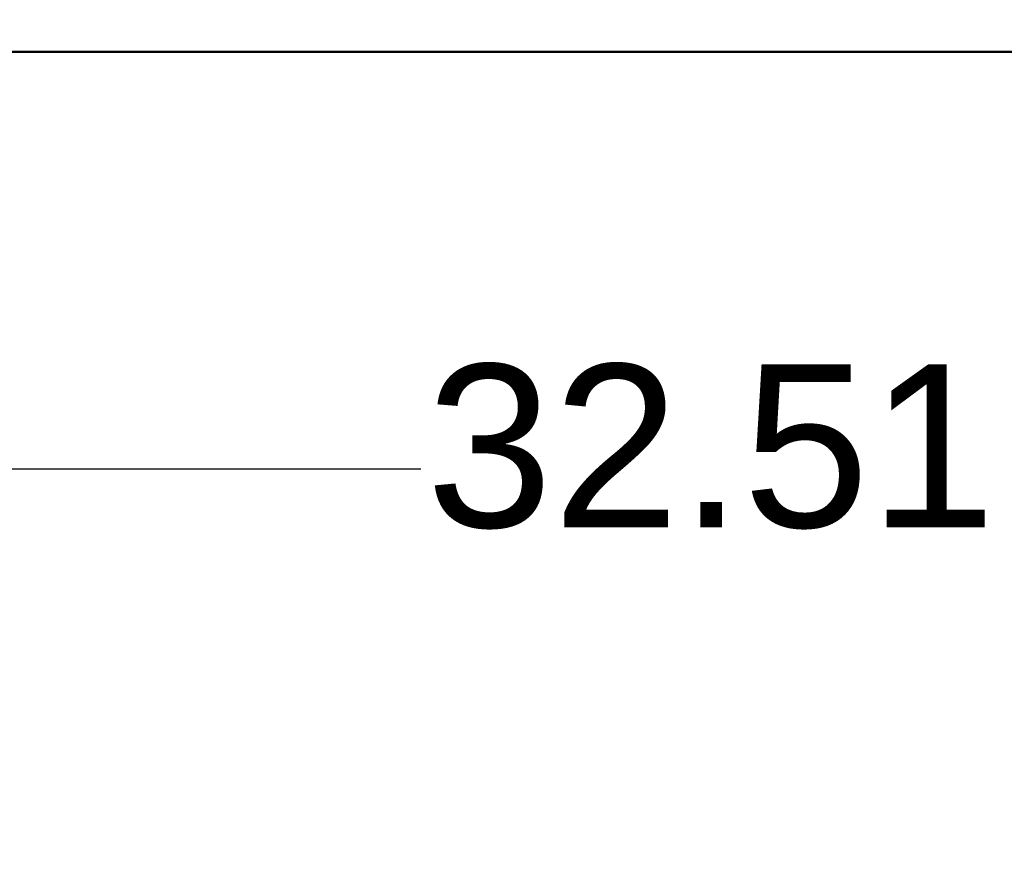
# Model space of a CAD drawing. Header units: inches. Extents: x 0.8 to 72.9, y -5.1 to 48.7.
# Tile 67 of 237: x 47.4 to 53.4, y 2.4 to 7.5. Entities that reach past the tile are written whole.
import ezdxf

# ---------------------------------------------------------------- set-up
doc = ezdxf.new("R2010")
doc.units = ezdxf.units.IN
doc.header["$MEASUREMENT"] = 0
doc.layers.add('Dimensions(ROSSANSI)', color=7, linetype='Continuous', lineweight=25)
doc.layers.add('Visible Edges(ROSSANSI)', color=7, linetype='Continuous', lineweight=50)
doc.styles.add('DEFAULT-ROSSANSI', font='arial.ttf')
doc.dimstyles.new('DEFAULT-ROSSANSI', dxfattribs={"dimtxt": 1, "dimasz": 0.098425, "dimexe": 0.125, "dimexo": 0.0625, "dimgap": 0.031496, "dimtad": 0, "dimtih": 1, "dimtoh": 1, "dimrnd": 1e-08, "dimzin": 0, "dimdsep": 46, "dimtxsty": 'DEFAULT-ROSSANSI', "dimcen": 0.09, "dimdle": 0.393701, "dimclrd": 7, "dimclre": 7, "dimclrt": 179, "dimadec": 0, "dimazin": 0, "dimtfac": 1, "dimtofl": 0, "dimtmove": 0, "dimatfit": 3, "dimfxl": 1, "dimtolj": 1, "dimtzin": 0, "dimlwd": 25, "dimlwe": 25, "dimarcsym": 0})

# ---------------------------------------------------------------- blocks, each defined once
blk = doc.blocks.new('*D4')
at = {"layer": 'Defpoints', "color": 0}
for p in [(34.7945, 7.5198), (67.3045, 7.5198), (67.3045, 4.7639)]:
    blk.add_point(p, dxfattribs=at)
at = {"layer": 'Dimensions(ROSSANSI)', "color": 7, "lineweight": 25}
for p, q in [((34.7945, 7.4573), (34.7945, 4.6389)), ((67.3045, 7.4573), (67.3045, 4.6389)), ((34.8929, 4.7639), (49.8546, 4.7639)), ((67.206, 4.7639), (57.9244, 4.7639))]:
    blk.add_line(p, q, dxfattribs=at)
at = {"layer": 'Dimensions(ROSSANSI)', "color": 7}
for points in [[(34.8929, 4.7803), (34.8929, 4.7475), (34.7945, 4.7639)], [(67.206, 4.7803), (67.206, 4.7475), (67.3045, 4.7639)]]:
    blk.add_solid(points, dxfattribs=at)
at = {"layer": 'Dimensions(ROSSANSI)', "color": 179, "lineweight": 25, "insert": (49.8861, 5.4048), "char_height": 1, "attachment_point": 1, "style": 'DEFAULT-ROSSANSI'}
blk.add_mtext('\\A1;32.51 [825.8]', dxfattribs=at)

msp = doc.modelspace()

# ---------------------------------------------------------------- linework, layer by layer
at = {"layer": 'Visible Edges(ROSSANSI)'}
msp.add_line((34.9963, 7.3217), (67.1027, 7.3217), dxfattribs=at)

# ---------------------------------------------------------------- dimensions: what is measured, and where the dimension line sits
at = {"layer": 'Dimensions(ROSSANSI)', "color": 7, "lineweight": 25}
dim = msp.add_linear_dim(base=(67.3045, 4.7639), p1=(34.7945, 7.5198), p2=(67.3045, 7.5198), dimstyle='DEFAULT-ROSSANSI', override={"dimtih": 0, "dimtoh": 0, "dimdec": 2, "dimtp": 0, "dimtm": 0, "dimtdec": 2, "dimatfit": 1}, dxfattribs=at)
dim.commit()
dim.dimension.update_dxf_attribs({"geometry": '*D4', "text_midpoint": (53.8895, 4.7639), "dimtype": 160})

doc.saveas('drawing.dxf')
